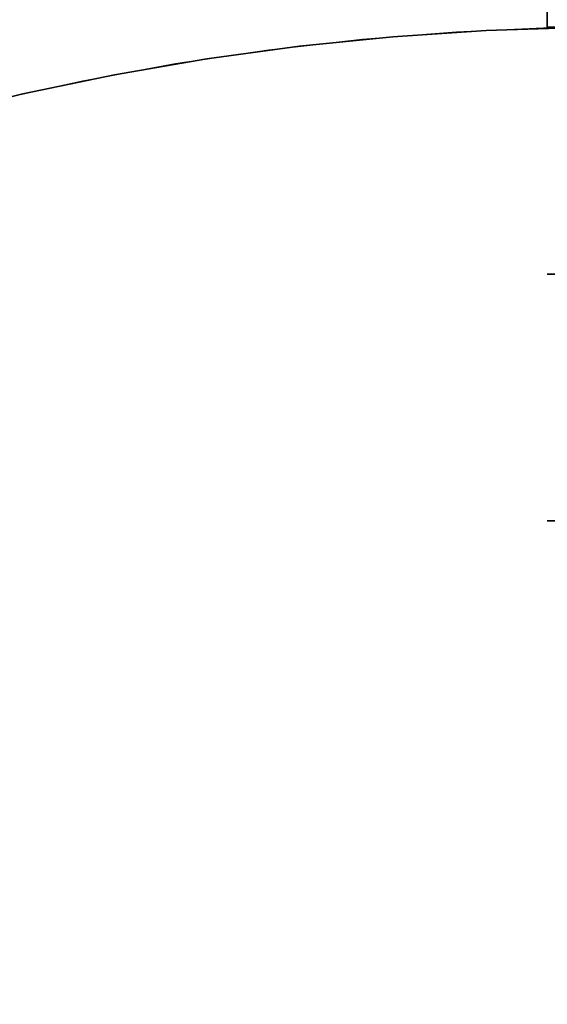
# Model space of a CAD drawing. Header units: millimetres. Extents: x 390 to 1070, y -130 to 550.
# Tile 24 of 57: x 681 to 724, y 351 to 431. Entities that reach past the tile are written whole.
import ezdxf

# ---------------------------------------------------------------- set-up
doc = ezdxf.new("R2010")
doc.units = ezdxf.units.MM

msp = doc.modelspace()

# ---------------------------------------------------------------- linework, layer by layer
at = {"extrusion": (1, 0, 0)}
for points in [[(450, -288.005), (449.977, -289.371), (449.907, -290.735), (449.79, -292.096), (449.627, -293.452), (449.418, -294.801), (449.163, -296.143), (448.863, -297.476), (448.517, -298.797), (448.126, -300.106), (447.69, -301.4), (447.211, -302.679), (446.688, -303.941), (446.123, -305.184), (445.515, -306.408), (444.866, -307.609), (444.177, -308.788), (443.447, -309.943), (442.679, -311.072), (441.872, -312.174), (441.028, -313.249), (440.149, -314.293), (439.233, -315.307), (438.284, -316.289), (437.302, -317.238), (436.288, -318.154), (435.244, -319.033), (434.169, -319.877), (433.067, -320.684), (431.938, -321.452), (430.783, -322.182), (429.604, -322.871), (428.403, -323.52), (427.179, -324.128), (425.936, -324.693), (424.674, -325.216), (423.395, -325.695), (422.101, -326.131), (420.792, -326.522), (419.471, -326.868), (418.138, -327.168), (416.796, -327.423), (415.447, -327.632), (414.091, -327.795), (412.73, -327.912), (411.366, -327.982), (410, -328.005)], [(410, 151.995), (411.366, 151.972), (412.73, 151.902), (414.091, 151.785), (415.447, 151.622), (416.796, 151.413), (418.138, 151.158), (419.471, 150.858), (420.792, 150.512), (422.101, 150.121), (423.395, 149.685), (424.674, 149.206), (425.936, 148.683), (427.179, 148.118), (428.403, 147.51), (429.604, 146.861), (430.783, 146.172), (431.938, 145.442), (433.067, 144.674), (434.169, 143.867), (435.244, 143.023), (436.288, 142.144), (437.302, 141.228), (438.284, 140.279), (439.233, 139.297), (440.149, 138.283), (441.028, 137.239), (441.872, 136.164), (442.679, 135.062), (443.447, 133.933), (444.177, 132.778), (444.866, 131.599), (445.515, 130.398), (446.123, 129.174), (446.688, 127.931), (447.211, 126.669), (447.69, 125.39), (448.126, 124.096), (448.517, 122.787), (448.863, 121.466), (449.163, 120.133), (449.418, 118.791), (449.627, 117.442), (449.79, 116.086), (449.907, 114.725), (449.977, 113.361), (450, 111.995)], [(430, 271.995), (429.317, 271.983), (428.635, 271.948), (427.955, 271.89), (427.277, 271.809), (426.602, 271.704), (425.931, 271.577), (425.265, 271.426), (424.604, 271.253), (423.95, 271.058), (423.302, 270.84), (422.663, 270.601), (422.032, 270.339), (421.41, 270.056), (420.799, 269.753), (420.198, 269.428), (419.608, 269.083), (419.031, 268.719), (418.466, 268.334), (417.915, 267.931), (417.378, 267.509), (416.856, 267.069), (416.349, 266.612), (415.858, 266.137), (415.383, 265.646), (414.926, 265.139), (414.486, 264.617), (414.064, 264.08), (413.661, 263.529), (413.276, 262.964), (412.912, 262.387), (412.567, 261.797), (412.242, 261.196), (411.939, 260.585), (411.656, 259.963), (411.394, 259.332), (411.155, 258.693), (410.937, 258.045), (410.742, 257.391), (410.569, 256.73), (410.418, 256.064), (410.291, 255.393), (410.186, 254.718), (410.105, 254.04), (410.047, 253.36), (410.012, 252.678), (410, 251.995)], [(410, -428.005), (410.012, -428.688), (410.047, -429.37), (410.105, -430.05), (410.186, -430.728), (410.291, -431.403), (410.418, -432.074), (410.569, -432.74), (410.742, -433.401), (410.937, -434.055), (411.155, -434.703), (411.394, -435.342), (411.656, -435.973), (411.939, -436.595), (412.242, -437.206), (412.567, -437.807), (412.912, -438.397), (413.276, -438.974), (413.661, -439.539), (414.064, -440.09), (414.486, -440.627), (414.926, -441.149), (415.383, -441.656), (415.858, -442.147), (416.349, -442.622), (416.856, -443.079), (417.378, -443.519), (417.915, -443.941), (418.466, -444.344), (419.031, -444.729), (419.608, -445.093), (420.198, -445.438), (420.799, -445.763), (421.41, -446.066), (422.032, -446.349), (422.663, -446.611), (423.302, -446.85), (423.95, -447.068), (424.604, -447.263), (425.265, -447.436), (425.931, -447.587), (426.602, -447.714), (427.277, -447.819), (427.955, -447.9), (428.635, -447.958), (429.317, -447.993), (430, -448.005)], [(410, 251.995), (410, 241.995)], [(410, -418.005), (410, -428.005)], [(410, -328.005), (409.317, -328.017), (408.635, -328.052), (407.955, -328.11), (407.277, -328.191), (406.602, -328.296), (405.931, -328.423), (405.265, -328.574), (404.604, -328.747), (403.95, -328.942), (403.302, -329.16), (402.663, -329.399), (402.032, -329.661), (401.41, -329.944), (400.799, -330.247), (400.198, -330.572), (399.608, -330.917), (399.031, -331.281), (398.466, -331.666), (397.915, -332.069), (397.378, -332.491), (396.856, -332.931), (396.349, -333.388), (395.858, -333.863), (395.383, -334.354), (394.926, -334.861), (394.486, -335.383), (394.064, -335.92), (393.661, -336.471), (393.276, -337.036), (392.912, -337.613), (392.567, -338.203), (392.242, -338.804), (391.939, -339.415), (391.656, -340.037), (391.394, -340.668), (391.155, -341.307), (390.937, -341.955), (390.742, -342.609), (390.569, -343.27), (390.418, -343.936), (390.291, -344.607), (390.186, -345.282), (390.105, -345.96), (390.047, -346.64), (390.012, -347.322), (390, -348.005)], [(390, 171.995), (390.012, 171.312), (390.047, 170.63), (390.105, 169.95), (390.186, 169.272), (390.291, 168.597), (390.418, 167.926), (390.569, 167.26), (390.742, 166.599), (390.937, 165.945), (391.155, 165.297), (391.394, 164.658), (391.656, 164.027), (391.939, 163.405), (392.242, 162.794), (392.567, 162.193), (392.912, 161.603), (393.276, 161.026), (393.661, 160.461), (394.064, 159.91), (394.486, 159.373), (394.926, 158.851), (395.383, 158.344), (395.858, 157.853), (396.349, 157.378), (396.856, 156.921), (397.378, 156.481), (397.915, 156.059), (398.466, 155.656), (399.031, 155.271), (399.608, 154.907), (400.198, 154.562), (400.799, 154.237), (401.41, 153.934), (402.032, 153.651), (402.663, 153.389), (403.302, 153.15), (403.95, 152.932), (404.604, 152.737), (405.265, 152.564), (405.931, 152.413), (406.602, 152.286), (407.277, 152.181), (407.955, 152.1), (408.635, 152.042), (409.317, 152.007), (410, 151.995)], [(410, 241.995), (409.317, 241.983), (408.635, 241.948), (407.955, 241.89), (407.277, 241.809), (406.602, 241.704), (405.931, 241.577), (405.265, 241.426), (404.604, 241.253), (403.95, 241.058), (403.302, 240.84), (402.663, 240.601), (402.032, 240.339), (401.41, 240.056), (400.799, 239.753), (400.198, 239.428), (399.608, 239.083), (399.031, 238.719), (398.466, 238.334), (397.915, 237.931), (397.378, 237.509), (396.856, 237.069), (396.349, 236.612), (395.858, 236.137), (395.383, 235.646), (394.926, 235.139), (394.486, 234.617), (394.064, 234.08), (393.661, 233.529), (393.276, 232.964), (392.912, 232.387), (392.567, 231.797), (392.242, 231.196), (391.939, 230.585), (391.656, 229.963), (391.394, 229.332), (391.155, 228.693), (390.937, 228.045), (390.742, 227.391), (390.569, 226.73), (390.418, 226.064), (390.291, 225.393), (390.186, 224.718), (390.105, 224.04), (390.047, 223.36), (390.012, 222.678), (390, 221.995)], [(390, -398.005), (390.012, -398.688), (390.047, -399.37), (390.105, -400.05), (390.186, -400.728), (390.291, -401.403), (390.418, -402.074), (390.569, -402.74), (390.742, -403.401), (390.937, -404.055), (391.155, -404.703), (391.394, -405.342), (391.656, -405.973), (391.939, -406.595), (392.242, -407.206), (392.567, -407.807), (392.912, -408.397), (393.276, -408.974), (393.661, -409.539), (394.064, -410.09), (394.486, -410.627), (394.926, -411.149), (395.383, -411.656), (395.858, -412.147), (396.349, -412.622), (396.856, -413.079), (397.378, -413.519), (397.915, -413.941), (398.466, -414.344), (399.031, -414.729), (399.608, -415.093), (400.198, -415.438), (400.799, -415.763), (401.41, -416.066), (402.032, -416.349), (402.663, -416.611), (403.302, -416.85), (403.95, -417.068), (404.604, -417.263), (405.265, -417.436), (405.931, -417.587), (406.602, -417.714), (407.277, -417.819), (407.955, -417.9), (408.635, -417.958), (409.317, -417.993), (410, -418.005)], [(390, -348.005), (390, -398.005)], [(390, 221.995), (390, 171.995)]]:
    msp.add_lwpolyline(points, dxfattribs=at)
for points in [[(724, 440), (724, 430)], [(724, 430), (724, 440)], [(724.273, 429.925), (716.643, 429.594), (709.03, 428.998), (701.442, 428.139), (693.888, 427.016), (686.378, 425.632), (678.921, 423.988), (671.524, 422.086), (664.199, 419.929), (656.953, 417.519), (649.794, 414.859), (642.733, 411.951), (635.776, 408.801), (628.933, 405.411), (622.212, 401.786), (615.621, 397.929), (609.167, 393.846), (602.859, 389.542)], [(724.273, 429.925), (716.643, 429.594), (709.03, 428.998), (701.442, 428.139), (693.888, 427.016), (686.378, 425.632), (678.921, 423.988), (671.524, 422.086), (664.199, 419.929), (656.953, 417.519), (649.794, 414.859), (642.733, 411.951), (635.776, 408.801), (628.933, 405.411), (622.212, 401.786), (615.621, 397.929), (609.167, 393.846), (602.859, 389.542)], [(736, 430), (724, 430)], [(736, 430), (724, 430)], [(736, 410), (724, 410)], [(736, 410), (724, 410)], [(736, 410), (724, 410)], [(736, 410), (724, 410)], [(736, 410), (724, 410)], [(736, 410), (724, 410)], [(724, 410), (736, 410)], [(724, 410), (736, 410)], [(724, 390), (736, 390)], [(736, 390), (724, 390)], [(736, 390), (724, 390)], [(736, 390), (724, 390)], [(724, 390), (736, 390)], [(724, 390), (736, 390)]]:
    msp.add_lwpolyline(points)
at = {"extrusion": (2.27273e-05, -3.59965e-06, 1)}
for points in [[(950.006, 209.999), (949.875, 217.583), (949.483, 225.159), (948.83, 232.716), (947.917, 240.246), (946.745, 247.74), (945.315, 255.19), (943.629, 262.586), (941.689, 269.919), (939.497, 277.181), (937.057, 284.363), (934.37, 291.456), (931.441, 298.453), (928.271, 305.345), (924.867, 312.123), (921.23, 318.78), (917.366, 325.308), (913.28, 331.698), (908.975, 337.944), (904.458, 344.038), (899.734, 349.972), (894.807, 355.74), (889.685, 361.335), (884.373, 366.75), (878.877, 371.978), (873.205, 377.014), (867.362, 381.852), (861.356, 386.485), (855.194, 390.908), (848.883, 395.116), (842.43, 399.104), (835.844, 402.868), (829.132, 406.402), (822.303, 409.702), (815.363, 412.765), (808.322, 415.587), (801.188, 418.165), (793.97, 420.495), (786.675, 422.575), (779.313, 424.403), (771.892, 425.975), (764.422, 427.29), (756.91, 428.348), (749.367, 429.145), (741.801, 429.683), (734.22, 429.959), (726.635, 429.973), (719.053, 429.726), (711.485, 429.218), (703.939, 428.449), (696.423, 427.421), (688.948, 426.134), (681.521, 424.59), (674.152, 422.791), (666.85, 420.739), (659.622, 418.436), (652.478, 415.886), (645.427, 413.091), (638.475, 410.054), (631.633, 406.78), (624.908, 403.272), (618.307, 399.534), (611.84, 395.57), (605.513, 391.386), (599.333, 386.987), (593.31, 382.377), (587.448, 377.562), (581.756, 372.548), (576.241, 367.34), (570.908, 361.946), (565.764, 356.371), (560.816, 350.622), (556.069, 344.705), (551.528, 338.629), (547.2, 332.4), (543.089, 326.025), (539.2, 319.512), (535.538, 312.869), (532.107, 306.104), (528.912, 299.224), (525.956, 292.239), (523.242, 285.155), (520.774, 277.983)], [(949.998, 210), (949.867, 217.585), (949.475, 225.16), (948.822, 232.717), (947.909, 240.247), (946.737, 247.742), (945.307, 255.191), (943.621, 262.587), (941.681, 269.92), (939.49, 277.182), (937.049, 284.364), (934.362, 291.458), (931.433, 298.455), (928.264, 305.346), (924.859, 312.125), (921.222, 318.781), (917.358, 325.309), (913.272, 331.7), (908.968, 337.945), (904.45, 344.039), (899.726, 349.974), (894.799, 355.742), (889.677, 361.336), (884.365, 366.751), (878.87, 371.98), (873.197, 377.016), (867.354, 381.853), (861.348, 386.486), (855.186, 390.909), (848.875, 395.117), (842.422, 399.106), (835.836, 402.869), (829.124, 406.403), (822.295, 409.703), (815.355, 412.767), (808.314, 415.589), (801.18, 418.166), (793.962, 420.497), (786.667, 422.577), (779.305, 424.404), (771.884, 425.976), (764.414, 427.292), (756.902, 428.349), (749.359, 429.147), (741.793, 429.684), (734.212, 429.96), (726.627, 429.974), (719.045, 429.727), (711.477, 429.219), (703.931, 428.45), (696.415, 427.422), (688.94, 426.135), (681.513, 424.591), (674.144, 422.792), (666.842, 420.74), (659.614, 418.438), (652.47, 415.887), (645.419, 413.092), (638.468, 410.056), (631.625, 406.781), (624.9, 403.273), (618.299, 399.535), (611.832, 395.572), (605.505, 391.388), (599.325, 386.988), (593.302, 382.378), (587.44, 377.563), (581.749, 372.549), (576.233, 367.341), (570.9, 361.947), (565.756, 356.372), (560.808, 350.623), (556.061, 344.707), (551.52, 338.63), (547.192, 332.401), (543.081, 326.026), (539.192, 319.513), (535.53, 312.87), (532.1, 306.105), (528.904, 299.226), (525.948, 292.24), (523.234, 285.157), (520.766, 277.984)]]:
    msp.add_lwpolyline(points, dxfattribs=at)
at = {"extrusion": (-2.27273e-05, 3.59965e-06, 1)}
for points in [[(520.762, 277.985), (523.23, 285.157), (525.944, 292.241), (528.9, 299.226), (532.096, 306.106), (535.526, 312.871), (539.188, 319.514), (543.077, 326.027), (547.188, 332.402), (551.516, 338.631), (556.057, 344.707), (560.804, 350.623), (565.752, 356.373), (570.896, 361.948), (576.229, 367.342), (581.745, 372.549), (587.436, 377.564), (593.298, 382.379), (599.321, 386.989), (605.501, 391.388), (611.828, 395.572), (618.295, 399.536), (624.896, 403.274), (631.621, 406.782), (638.464, 410.056), (645.415, 413.093), (652.466, 415.888), (659.61, 418.438), (666.838, 420.741), (674.14, 422.793), (681.509, 424.592), (688.936, 426.136), (696.411, 427.423), (703.927, 428.451), (711.473, 429.22), (719.041, 429.728), (726.623, 429.975), (734.208, 429.961), (741.789, 429.685), (749.355, 429.147), (756.898, 428.35), (764.41, 427.292), (771.88, 425.977), (779.301, 424.404), (786.663, 422.577), (793.958, 420.497), (801.176, 418.167), (808.31, 415.589), (815.351, 412.767), (822.291, 409.704), (829.12, 406.404), (835.832, 402.87), (842.418, 399.106), (848.871, 395.118), (855.182, 390.91), (861.344, 386.487), (867.35, 381.854), (873.193, 377.016), (878.866, 371.98), (884.361, 366.752), (889.673, 361.337), (894.795, 355.742), (899.722, 349.974), (904.446, 344.04), (908.964, 337.946), (913.268, 331.7), (917.354, 325.31), (921.218, 318.782), (924.855, 312.125), (928.26, 305.347), (931.429, 298.455), (934.358, 291.458), (937.045, 284.365), (939.486, 277.183), (941.677, 269.921), (943.617, 262.587), (945.303, 255.192), (946.733, 247.742), (947.905, 240.248), (948.818, 232.718), (949.471, 225.16), (949.863, 217.585), (949.994, 210.001)], [(520.77, 277.983), (523.238, 285.156), (525.952, 292.239), (528.908, 299.225), (532.103, 306.104), (535.534, 312.87), (539.196, 319.513), (543.085, 326.025), (547.196, 332.4), (551.524, 338.63), (556.065, 344.706), (560.812, 350.622), (565.76, 356.371), (570.904, 361.946), (576.237, 367.341), (581.752, 372.548), (587.444, 377.562), (593.306, 382.377), (599.329, 386.987), (605.509, 391.387), (611.836, 395.571), (618.303, 399.534), (624.904, 403.272), (631.629, 406.781), (638.471, 410.055), (645.423, 413.092), (652.474, 415.887), (659.618, 418.437), (666.846, 420.739), (674.148, 422.791), (681.517, 424.59), (688.944, 426.134), (696.419, 427.421), (703.935, 428.45), (711.481, 429.219), (719.049, 429.727), (726.631, 429.974), (734.216, 429.959), (741.797, 429.683), (749.363, 429.146), (756.906, 428.348), (764.418, 427.291), (771.888, 425.975), (779.309, 424.403), (786.671, 422.576), (793.966, 420.496), (801.184, 418.166), (808.318, 415.588), (815.359, 412.766), (822.299, 409.703), (829.128, 406.402), (835.84, 402.868), (842.426, 399.105), (848.879, 395.117), (855.19, 390.909), (861.352, 386.485), (867.358, 381.852), (873.201, 377.015), (878.873, 371.979), (884.369, 366.751), (889.681, 361.336), (894.803, 355.741), (899.73, 349.973), (904.454, 344.039), (908.971, 337.945), (913.276, 331.699), (917.362, 325.308), (921.226, 318.781), (924.863, 312.124), (928.267, 305.346), (931.437, 298.454), (934.366, 291.457), (937.053, 284.363), (939.493, 277.181), (941.685, 269.919), (943.625, 262.586), (945.311, 255.19), (946.741, 247.741), (947.913, 240.247), (948.826, 232.716), (949.479, 225.159), (949.871, 217.584), (950.002, 210)]]:
    msp.add_lwpolyline(points, dxfattribs=at)

doc.saveas('drawing.dxf')
